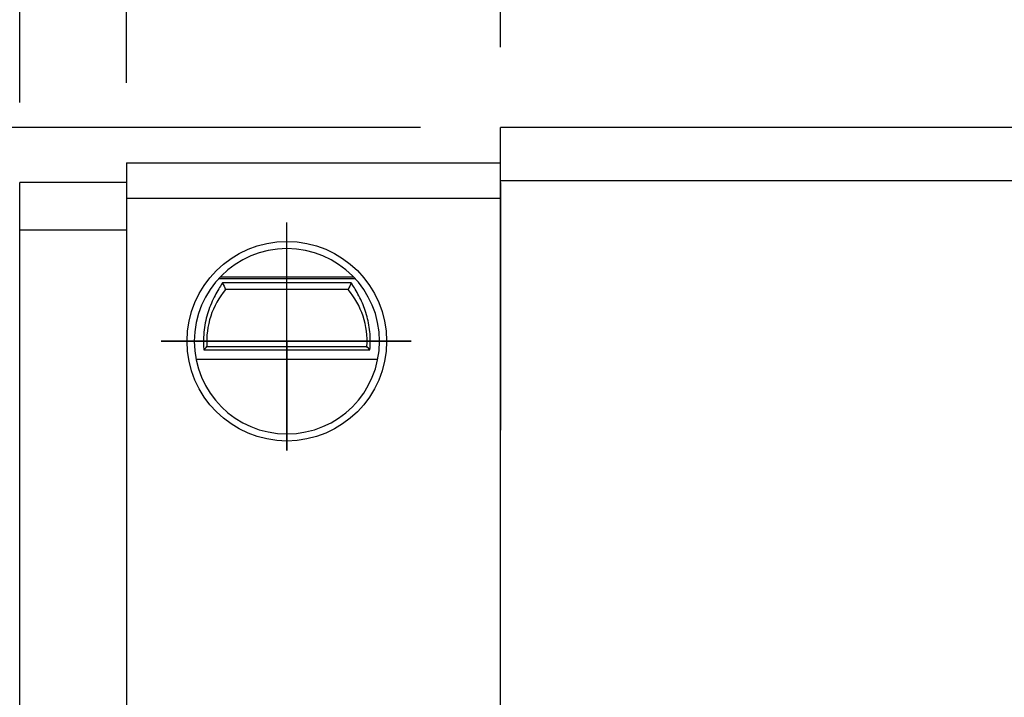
# Model space of a CAD drawing. Header units: millimetres. Extents: x 20 to 369, y 420 to 544.
# Tile 30 of 65: x 260 to 288, y 466 to 485. Entities that reach past the tile are written whole.
import ezdxf

# ---------------------------------------------------------------- set-up
doc = ezdxf.new("R2010")
doc.units = ezdxf.units.MM
doc.layers.get('0').update_dxf_attribs({"linetype": 'CONTINUOUS'})
doc.layers.get('DEFPOINTS').update_dxf_attribs({"linetype": 'CONTINUOUS'})
doc.layers.add('2', color=7, linetype='CONTINUOUS')
doc.layers.add('DIM', color=4, linetype='CONTINUOUS')
doc.styles.add('DIM-7', font='SIMPLEX.shx', dxfattribs={"width": 0.7, "bigfont": 'chineset.shx'})
doc.dimstyles.new('CNS', dxfattribs={"dimtxt": 3.5, "dimasz": 2.5, "dimexe": 1, "dimexo": 1.5, "dimgap": 0.09, "dimtad": 0, "dimdsep": 46, "dimtxsty": 'DIM-7', "dimcen": 0.09, "dimclrd": 4, "dimclre": 4, "dimclrt": 4, "dimadec": 0, "dimazin": 0, "dimtfac": 1, "dimtix": 1, "dimtmove": 2, "dimatfit": 3, "dimfxl": 1, "dimtvp": 0.971429, "dimtolj": 1, "dimarcsym": 0})

# ---------------------------------------------------------------- blocks, each defined once
blk = doc.blocks.new('*D11')
at = {"layer": 'DEFPOINTS', "color": 0}
for p in [(313.953, 495.675), (273.553, 482.022), (313.953, 482.022)]:
    blk.add_point(p, dxfattribs=at)
at = {"layer": 'DIM', "color": 7, "lineweight": -2}
for p, q in [((273.553, 484.272), (273.553, 497.175)), ((313.953, 484.272), (313.953, 497.175)), ((277.303, 495.675), (310.203, 495.675))]:
    blk.add_line(p, q, dxfattribs=at)
at = {"layer": 'DIM', "color": 7}
for points in [[(277.303, 496.3), (277.303, 495.05), (273.553, 495.675)], [(310.203, 496.3), (310.203, 495.05), (313.953, 495.675)]]:
    blk.add_solid(points, dxfattribs=at)
at = {"layer": 'DIM', "color": 7, "insert": (293.753, 499.5), "char_height": 5.25, "attachment_point": 5, "style": 'DIM-7'}
blk.add_mtext('\\A1;40.4', dxfattribs=at)
blk = doc.blocks.new('*D12')
at = {"layer": 'DEFPOINTS', "color": 0}
for p in [(260.053, 512.917), (260.053, 480.472), (327.453, 480.472)]:
    blk.add_point(p, dxfattribs=at)
at = {"layer": 'DIM', "color": 7, "lineweight": -2}
for p, q in [((260.053, 482.722), (260.053, 514.417)), ((327.453, 482.722), (327.453, 514.417)), ((323.703, 512.917), (263.803, 512.917))]:
    blk.add_line(p, q, dxfattribs=at)
at = {"layer": 'DIM', "color": 7}
for points in [[(263.803, 513.542), (263.803, 512.292), (260.053, 512.917)], [(323.703, 513.542), (323.703, 512.292), (327.453, 512.917)]]:
    blk.add_solid(points, dxfattribs=at)
at = {"layer": 'DIM', "color": 7, "insert": (293.753, 516.742), "char_height": 5.25, "attachment_point": 5, "style": 'DIM-7'}
blk.add_mtext('\\A1;67.4', dxfattribs=at)
blk = doc.blocks.new('*D19')
at = {"layer": 'DEFPOINTS', "color": 0}
for p in [(263.053, 504.511), (263.053, 481.022), (324.453, 481.022)]:
    blk.add_point(p, dxfattribs=at)
at = {"layer": 'DIM', "color": 7, "lineweight": -2}
for p, q in [((263.053, 483.272), (263.053, 506.011)), ((324.453, 483.272), (324.453, 506.011)), ((320.703, 504.511), (266.803, 504.511))]:
    blk.add_line(p, q, dxfattribs=at)
at = {"layer": 'DIM', "color": 7}
for points in [[(266.803, 505.136), (266.803, 503.886), (263.053, 504.511)], [(320.703, 505.136), (320.703, 503.886), (324.453, 504.511)]]:
    blk.add_solid(points, dxfattribs=at)
at = {"layer": 'DIM', "color": 7, "insert": (293.753, 508.336), "char_height": 5.25, "attachment_point": 5, "style": 'DIM-7'}
blk.add_mtext('\\A1;61.4', dxfattribs=at)
blk = doc.blocks.new('*D27')
at = {"layer": 'DEFPOINTS', "color": 0}
for p in [(235.466, 482.022), (273.553, 482.022), (246.053, 474.022)]:
    blk.add_point(p, dxfattribs=at)
at = {"layer": 'DIM', "color": 7, "lineweight": -2}
for p, q in [((235.466, 485.772), (235.466, 489.522)), ((271.303, 482.022), (233.966, 482.022)), ((235.466, 474.022), (235.466, 482.022)), ((243.803, 474.022), (233.966, 474.022)), ((235.466, 470.272), (235.466, 466.522))]:
    blk.add_line(p, q, dxfattribs=at)
at = {"layer": 'DIM', "color": 7}
for points in [[(234.841, 485.772), (236.091, 485.772), (235.466, 482.022)], [(234.841, 470.272), (236.091, 470.272), (235.466, 474.022)]]:
    blk.add_solid(points, dxfattribs=at)
at = {"layer": 'DIM', "color": 7, "insert": (231.641, 478.022), "char_height": 5.25, "attachment_point": 5, "rotation": 90, "style": 'DIM-7'}
blk.add_mtext('\\A1;8', dxfattribs=at)
blk = doc.blocks.new('*D28')
at = {"layer": 'DEFPOINTS', "color": 0}
for p in [(260.053, 512.917), (260.053, 480.472), (246.053, 474.022)]:
    blk.add_point(p, dxfattribs=at)
at = {"layer": 'DIM', "color": 7, "lineweight": -2}
for p, q in [((246.053, 476.272), (246.053, 514.417)), ((260.053, 482.722), (260.053, 514.417)), ((249.803, 512.917), (256.303, 512.917))]:
    blk.add_line(p, q, dxfattribs=at)
at = {"layer": 'DIM', "color": 7}
for points in [[(249.803, 513.542), (249.803, 512.292), (246.053, 512.917)], [(256.303, 513.542), (256.303, 512.292), (260.053, 512.917)]]:
    blk.add_solid(points, dxfattribs=at)
at = {"layer": 'DIM', "color": 7, "insert": (253.053, 518.117), "char_height": 5.25, "attachment_point": 5, "style": 'DIM-7'}
blk.add_mtext('\\A1;(14)', dxfattribs=at)

msp = doc.modelspace()

# ---------------------------------------------------------------- linework, layer by layer
at = {"color": 0}
for p, q in [((267.553, 472.958), (267.553, 479.356)), ((271.042, 476.022), (264.023, 476.022)), ((264.023, 476.022), (267.553, 476.022)), ((267.553, 476.022), (271.042, 476.022)), ((267.553, 476.022), (267.553, 472.958))]:
    msp.add_line(p, q, dxfattribs=at)
at = {"layer": '2', "color": 0, "linetype": 'Continuous'}
for p, q in [((313.953, 482.022), (273.553, 482.022)), ((273.553, 480.522), (273.553, 482.022)), ((263.053, 481.022), (273.553, 481.022)), ((263.053, 481.022), (263.053, 480.022)), ((273.553, 480.472), (273.553, 481.022)), ((263.053, 480.772), (263.053, 479.272)), ((263.053, 480.472), (260.053, 480.472)), ((260.053, 479.148), (260.053, 480.472)), ((313.953, 480.522), (273.553, 480.522)), ((273.553, 448.522), (273.553, 480.522)), ((273.553, 480.472), (273.553, 474.022)), ((263.053, 480.022), (263.053, 447.522)), ((273.553, 480.022), (263.053, 480.022)), ((263.053, 479.272), (263.053, 448.522)), ((260.053, 463.272), (260.053, 479.148)), ((260.053, 479.148), (263.053, 479.148)), ((265.64, 477.782), (269.467, 477.782)), ((269.43, 477.822), (265.677, 477.822)), ((269.36, 477.662), (265.747, 477.662)), ((269.274, 477.472), (265.833, 477.472)), ((265.223, 475.779), (269.884, 475.779)), ((265.308, 475.872), (269.798, 475.872)), ((265.002, 475.522), (270.105, 475.522)), ((273.553, 474.022), (273.553, 473.522))]:
    msp.add_line(p, q, dxfattribs=at)
at = {"layer": '2', "color": 0, "linetype": 'Continuous', "extrusion": (0, 0, -1)}
for start, end in [(270, 90), (90, 270)]:
    msp.add_arc((-267.553, 476.022), 2.8, start, end, dxfattribs=at)
at = {"layer": '2', "color": 0, "linetype": 'Continuous'}
for radius, start, end in [(2.6, 90, 270), (2.6, 270, 90), (2.25, 139.876, 183.8226), (2.25, 356.1774, 40.124)]:
    msp.add_arc((267.553, 476.022), radius, start, end, dxfattribs=at)
for points, knots in [([(265.747, 477.662), (265.702, 477.588), (265.633, 477.483), (265.494, 477.228), (265.421, 477.074), (265.309, 476.752), (265.265, 476.582), (265.214, 476.23), (265.205, 476.041), (265.218, 475.832), (265.22, 475.805), (265.223, 475.779)], [0, 0, 0, 0, 0.257803, 0.257803, 0.514098, 0.514098, 0.739867, 0.739867, 0.967139, 0.967139, 1, 1, 1, 1]), ([(269.884, 475.779), (269.9, 475.946), (269.899, 476.121), (269.865, 476.455), (269.832, 476.618), (269.744, 476.921), (269.687, 477.065), (269.559, 477.335), (269.485, 477.46), (269.401, 477.597), (269.378, 477.632), (269.36, 477.662)], [0, 0, 0, 0, 0.210594, 0.210594, 0.420541, 0.420541, 0.639677, 0.639677, 0.895818, 0.895818, 1, 1, 1, 1])]:
    msp.add_open_spline(points, degree=3, knots=knots, dxfattribs=at)
for points in [[(265.747, 477.662), (265.775, 477.599), (265.804, 477.536), (265.833, 477.472)], [(269.36, 477.662), (269.332, 477.599), (269.303, 477.536), (269.274, 477.472)], [(265.223, 475.779), (265.251, 475.81), (265.279, 475.841), (265.308, 475.872)], [(269.884, 475.779), (269.856, 475.81), (269.828, 475.841), (269.798, 475.872)]]:
    msp.add_open_spline(points, degree=3, dxfattribs=at)

# ---------------------------------------------------------------- dimensions: what is measured, and where the dimension line sits
at = {"layer": 'DIM', "color": 0}
dim = msp.add_linear_dim(base=(260.053, 512.917), p1=(246.053, 474.022), p2=(260.053, 480.472), text='(<>)', dimstyle='CNS', override={"dimscale": 1.5, "dimgap": 0.8, "dimtad": 1, "dimclrd": 7, "dimclre": 7, "dimclrt": 7, "dimadec": 2, "dimazin": 2, "dimtm": 1e-09, "dimtfac": 0.6, "dimtmove": 1}, dxfattribs=at)
dim.commit()
dim.dimension.update_dxf_attribs({"geometry": '*D28', "text_midpoint": (253.053, 518.117)})
for base, p1, p2, picture, middle in [((260.053, 512.917), (327.453, 480.472), (260.053, 480.472), '*D12', (293.753, 516.742)), ((263.053, 504.511), (324.453, 481.022), (263.053, 481.022), '*D19', (293.753, 508.336)), ((313.953, 495.675), (273.553, 482.022), (313.953, 482.022), '*D11', (293.753, 499.5))]:
    dim = msp.add_linear_dim(base=base, p1=p1, p2=p2, dimstyle='CNS', override={"dimscale": 1.5, "dimgap": 0.8, "dimtad": 1, "dimclrd": 7, "dimclre": 7, "dimclrt": 7, "dimadec": 2, "dimazin": 2, "dimtm": 1e-09, "dimtfac": 0.6, "dimtmove": 1}, dxfattribs=at)
    dim.commit()
    dim.dimension.update_dxf_attribs({"geometry": picture, "text_midpoint": middle})
dim = msp.add_linear_dim(base=(235.466, 482.022), p1=(246.053, 474.022), p2=(273.553, 482.022), angle=90, dimstyle='CNS', override={"dimscale": 1.5, "dimgap": 0.8, "dimtad": 1, "dimclrd": 7, "dimclre": 7, "dimclrt": 7, "dimadec": 2, "dimazin": 2, "dimtm": 1e-09, "dimtfac": 0.6, "dimtmove": 1}, dxfattribs=at)
dim.commit()
dim.dimension.update_dxf_attribs({"geometry": '*D27', "text_midpoint": (231.641, 478.022)})

doc.saveas('drawing.dxf')
